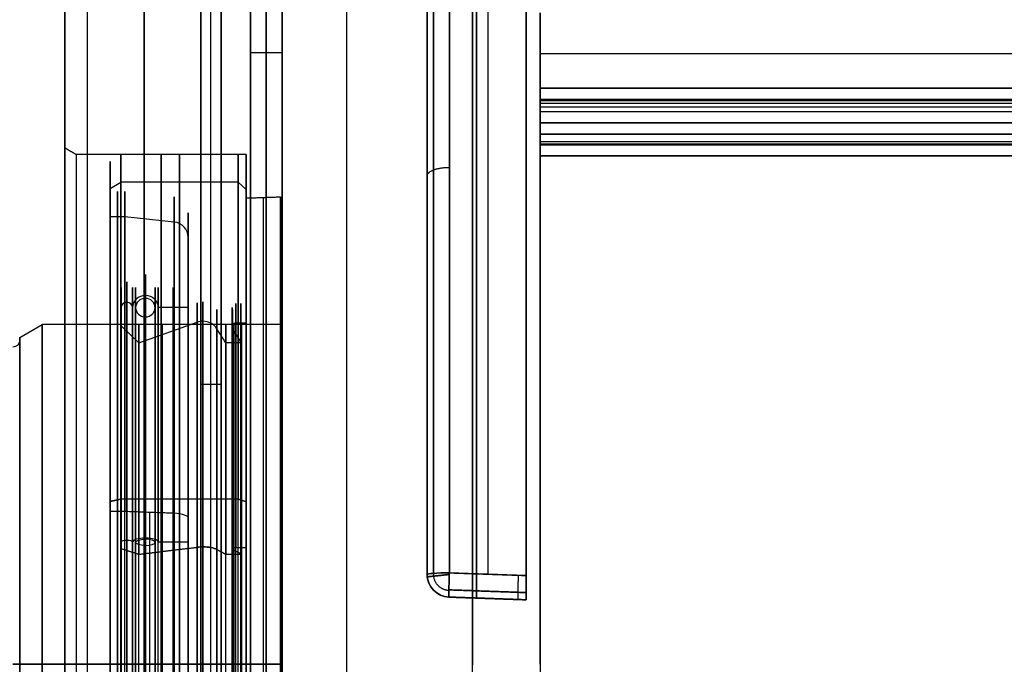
# Model space of a CAD drawing. Header units: millimetres. Extents: x 0 to 284, y -110 to 65.
# Tile 39 of 256: x 55 to 99, y 0 to 28. Entities that reach past the tile are written whole.
import ezdxf

# ---------------------------------------------------------------- set-up
doc = ezdxf.new("R2010")
doc.units = ezdxf.units.MM
doc.layers.add('Layer 01', color=18, linetype='Continuous', true_color=0x000000)

# ---------------------------------------------------------------- blocks, each defined once
blk = doc.blocks.new('Block 02')
at = {"layer": 'Layer 01'}
for p, q in [((59.003, 21.004, 7.187), (59.465, 21.288, 7.285)), ((59.003, 19.746, 6.757), (59.003, 21.004, 7.187)), ((64.656, 21.288, 7.285), (59.465, 21.288, 7.285)), ((65, 20.965, 7.174), (64.656, 21.288, 7.285)), ((65, 15.062, 5.154), (65, 20.965, 7.174)), ((59.646, 19.746, 6.757), (59.003, 19.746, 6.757)), ((61.826, 19.523, 6.681), (59.646, 19.746, 6.757)), ((62.442, 15.743, 5.387), (62.442, 18.855, 6.452)), ((59.485, 14.934, 5.11), (59.485, 15.743, 5.387)), ((62.442, 15.743, 5.387), (61.124, 15.743, 5.387)), ((60.269, 14.192, 4.856), (59.485, 14.934, 5.11)), ((60.269, 14.192, 4.856), (62.844, 15.101, 5.167)), ((64.105, 14.192, 4.856), (63.713, 14.812, 5.069)), ((64.803, 14.192, 4.856), (64.408, 14.817, 5.07)), ((65, 15.062, 5.154), (64.555, 15.062, 5.154)), ((64.803, 14.192, 4.856), (64.105, 14.192, 4.856)), ((59.003, 7.187, -21.004), (59.465, 7.285, -21.288)), ((59.003, 6.757, -19.746), (59.003, 7.187, -21.004)), ((65, 7.174, -20.965), (64.656, 7.285, -21.288)), ((65, 7.174, -20.965), (65, 5.154, -15.062)), ((62.442, 5.387, -15.743), (62.442, 6.452, -18.855)), ((59.485, 5.11, -14.934), (59.485, 5.387, -15.743)), ((59.485, -5.387, 15.743), (59.485, -5.11, 14.934)), ((65, -5.154, 15.062), (65, -7.174, 20.965)), ((62.442, -6.452, 18.855), (62.442, -5.387, 15.743)), ((59.003, -7.187, 21.004), (59.003, -6.757, 19.746)), ((60.269, -14.192, -4.856), (59.485, -14.934, -5.11)), ((60.269, -14.192, -4.856), (62.844, -15.101, -5.167)), ((64.105, -14.192, -4.856), (63.713, -14.812, -5.069)), ((64.803, -14.192, -4.856), (64.105, -14.192, -4.856)), ((64.803, -14.192, -4.856), (64.408, -14.817, -5.07)), ((59.485, -15.743, -5.387), (59.485, -14.934, -5.11)), ((65, -15.062, -5.154), (64.555, -15.062, -5.154)), ((65, -20.965, -7.174), (65, -15.062, -5.154)), ((62.442, -15.743, -5.387), (61.124, -15.743, -5.387)), ((62.442, -18.855, -6.452), (62.442, -15.743, -5.387)), ((61.826, -19.523, -6.681), (59.646, -19.746, -6.757)), ((59.646, -19.746, -6.757), (59.003, -19.746, -6.757)), ((59.003, -21.004, -7.187), (59.003, -19.746, -6.757)), ((59.003, -21.004, -7.187), (59.465, -21.288, -7.285)), ((64.656, -21.288, -7.285), (59.465, -21.288, -7.285)), ((65, -20.965, -7.174), (64.656, -21.288, -7.285))]:
    blk.add_line(p, q, dxfattribs=at)
at = {"layer": 'Layer 01', "extrusion": (-1, 0, 0)}
for centre, radius, start, end in [((0, 0, -59.465), 22.5, 71.1095, 251.1095), ((0, 0, -62.061), 22.5, 71.1095, 251.1095), ((0, 0, -64.656), 22.5, 71.1095, 251.1095), ((0, 0, -59.325), 20.87, 71.1095, 251.1095), ((0, 0, -59.646), 20.87, 71.1095, 251.1095), ((0, 0, -65), 22.159, 71.1095, 251.1095), ((0, 0, -60.554), 17.071, 71.1095, 251.1095), ((0, 0, -59.984), 16.639, 71.1095, 251.1095), ((0, 0, -60.122), 16.639, 71.1095, 251.1095), ((0, 0, -60.986), 16.639, 71.1095, 251.1095), ((0, 0, -61.124), 16.639, 71.1095, 251.1095), ((0, 0, -61.783), 16.639, 71.1095, 251.1095), ((0, 0, -60.554), 16.208, 71.1095, 251.1095), ((0, 0, -63.095), 16.006, 71.1095, 251.1095), ((0, 0, -64.555), 15.919, 71.1095, 251.1095), ((0, 0, -64.777), 15.919, 71.1095, 251.1095), ((0, 0, -65), 15.919, 71.1095, 251.1095), ((0, 0, -64.384), 15.748, 71.1095, 251.1095), ((0, 0, -60.269), 15, 71.1095, 251.1095), ((0, 0, -64.105), 15, 71.1095, 251.1095), ((0, 0, -64.454), 15, 71.1095, 251.1095), ((0, 0, -64.803), 15, 71.1095, 251.1095), ((0, 0, -62.061), 22.5, 251.1095, 71.1095), ((0, 0, -65), 22.159, 251.1095, 71.1095), ((0, 0, -59.325), 20.87, 251.1095, 71.1095), ((0, 0, -60.736), 20.752, 251.1095, 71.1095), ((0, 0, -59.984), 16.639, 251.1095, 71.1095), ((0, 0, -60.122), 16.639, 251.1095, 71.1095), ((0, 0, -60.554), 17.071, 251.1095, 71.1095), ((0, 0, -60.554), 16.208, 251.1095, 71.1095), ((0, 0, -60.986), 16.639, 251.1095, 71.1095), ((0, 0, -61.783), 16.639, 251.1095, 71.1095), ((0, 0, -63.095), 16.006, 251.1095, 71.1095), ((0, 0, -64.384), 15.748, 251.1095, 71.1095), ((0, 0, -64.454), 15, 251.1095, 71.1095), ((0, 0, -64.777), 15.919, 251.1095, 71.1095), ((0, 0, -64.803), 15, 251.1095, 71.1095), ((0, 0, -65), 15.919, 251.1095, 71.1095)]:
    blk.add_arc(centre, radius, start, end, dxfattribs=at)
at = {"layer": 'Layer 01', "extrusion": (1, 5.18134e-17, -1.51417e-16)}
blk.add_arc((0, 0, 59.003), 22.199, 288.8905, 108.8905, dxfattribs=at)
at = {"layer": 'Layer 01', "extrusion": (1, 5.5113e-17, -1.61059e-16)}
blk.add_arc((0, 0, 59.003), 20.87, 288.8905, 108.8905, dxfattribs=at)
at = {"layer": 'Layer 01', "extrusion": (1, 0, 0)}
for centre, radius, start, end in [((0, 0, 61.826), 20.634, 288.8905, 108.8905), ((0, 0, 62.844), 15.96, 288.8905, 108.8905), ((0, 0, 63.713), 15.655, 288.8905, 108.8905), ((0, 0, 64.408), 15.66, 288.8905, 108.8905), ((0, 0, 59.465), 22.5, 108.8905, 288.8905), ((0, 0, 64.656), 22.5, 108.8905, 288.8905), ((0, 0, 59.646), 20.87, 108.8905, 288.8905), ((0, 0, 61.826), 20.634, 108.8905, 288.8905), ((0, 0, 61.124), 16.639, 108.8905, 288.8905), ((0, 0, 60.269), 15, 108.8905, 288.8905), ((0, 0, 62.844), 15.96, 108.8905, 288.8905), ((0, 0, 63.713), 15.655, 108.8905, 288.8905), ((0, 0, 64.105), 15, 108.8905, 288.8905), ((0, 0, 64.408), 15.66, 108.8905, 288.8905), ((0, 0, 64.555), 15.919, 108.8905, 288.8905)]:
    blk.add_arc(centre, radius, start, end, dxfattribs=at)
at = {"layer": 'Layer 01', "extrusion": (1, 5.77188e-17, -1.68674e-16)}
blk.add_arc((0, 0, 62.442), 19.928, 288.8905, 108.8905, dxfattribs=at)
at = {"layer": 'Layer 01', "extrusion": (-1, 6.68361e-17, -1.95318e-16)}
blk.add_arc((0, 0, -60.554), 17.21, 71.1095, 251.1095, dxfattribs=at)
at = {"layer": 'Layer 01', "extrusion": (0, -0.32376, 0.946139)}
for centre, radius, start, end in [((61.729, 19.928), 0.713, 0, 82.15), ((60.554, 16.639), 0.57, 90, 180), ((60.554, 16.639), 0.432, 90, 270), ((60.554, 16.639), 0.57, 0, 90), ((60.554, 16.639), 0.432, 270, 90), ((59.734, 16.639), 0.249, 90, 180), ((59.734, 16.639), 0.249, 0, 90), ((63.095, 15.286), 0.72, 90, 110.4503), ((63.095, 15.286), 0.72, 30.8863, 90), ((64.555, 15.748), 0.171, 90, 210.8863)]:
    blk.add_arc(centre, radius, start, end, dxfattribs=at)
at = {"layer": 'Layer 01', "extrusion": (1, 6.91266e-17, -2.02012e-16)}
blk.add_arc((0, 0, 59.485), 16.639, 288.8905, 108.8905, dxfattribs=at)
at = {"layer": 'Layer 01', "extrusion": (-1, 6.81055e-17, -1.99028e-16)}
blk.add_arc((0, 0, -59.734), 16.889, 71.1095, 251.1095, dxfattribs=at)
at = {"layer": 'Layer 01', "extrusion": (-1, 6.91266e-17, -2.02012e-16)}
blk.add_arc((0, 0, -62.442), 16.639, 71.1095, 251.1095, dxfattribs=at)
at = {"layer": 'Layer 01', "extrusion": (-1, 7.28726e-17, -2.12959e-16)}
blk.add_arc((0, 0, -59.485), 15.784, 71.1095, 251.1095, dxfattribs=at)
at = {"layer": 'Layer 01', "extrusion": (1, -5.18134e-17, 1.51417e-16)}
blk.add_arc((0, 0, 59.003), 22.199, 108.8905, 288.8905, dxfattribs=at)
at = {"layer": 'Layer 01', "extrusion": (1, -5.5113e-17, 1.61059e-16)}
blk.add_arc((0, 0, 59.003), 20.87, 108.8905, 288.8905, dxfattribs=at)
at = {"layer": 'Layer 01', "extrusion": (7.53142e-15, -0.946139, -0.32376)}
blk.add_arc((61.729, -19.928), 0.713, 277.85, 360, dxfattribs=at)
at = {"layer": 'Layer 01', "extrusion": (-1, -5.77188e-17, 1.68674e-16)}
blk.add_arc((0, 0, -62.442), 19.928, 251.1095, 71.1095, dxfattribs=at)
at = {"layer": 'Layer 01', "extrusion": (6.95336e-15, 0.946139, 0.32376)}
blk.add_arc((-59.734, -16.639), 0.249, 270, 0, dxfattribs=at)
at = {"layer": 'Layer 01', "extrusion": (1, -6.91266e-17, 2.02012e-16)}
blk.add_arc((0, 0, 59.485), 16.639, 108.8905, 288.8905, dxfattribs=at)
at = {"layer": 'Layer 01', "extrusion": (9.04199e-15, 0.946139, 0.32376)}
blk.add_arc((-59.734, -16.639), 0.249, 180, 270, dxfattribs=at)
at = {"layer": 'Layer 01', "extrusion": (-1, -6.81055e-17, 1.99028e-16)}
blk.add_arc((0, 0, -59.734), 16.889, 251.1095, 71.1095, dxfattribs=at)
at = {"layer": 'Layer 01', "extrusion": (1.4602e-15, 0.946139, 0.32376)}
blk.add_arc((-60.554, -16.639), 0.57, 270, 0, dxfattribs=at)
at = {"layer": 'Layer 01', "extrusion": (-2.72102e-23, -0.946139, -0.32376)}
blk.add_arc((60.554, -16.639), 0.432, 90, 270, dxfattribs=at)
at = {"layer": 'Layer 01', "extrusion": (-7.83188e-17, 0.946139, 0.32376)}
blk.add_arc((-60.554, -16.639), 0.57, 180, 270, dxfattribs=at)
at = {"layer": 'Layer 01', "extrusion": (-1, -6.68361e-17, 1.95318e-16)}
blk.add_arc((0, 0, -60.554), 17.21, 251.1095, 71.1095, dxfattribs=at)
at = {"layer": 'Layer 01', "extrusion": (0, 0.946139, 0.32376)}
for centre, radius, start, end in [((-60.554, -16.639), 0.432, 90, 270), ((-63.095, -15.286), 0.72, 270, 290.4503), ((-63.095, -15.286), 0.72, 210.8863, 270)]:
    blk.add_arc(centre, radius, start, end, dxfattribs=at)
at = {"layer": 'Layer 01', "extrusion": (-1, -6.91266e-17, 2.02012e-16)}
blk.add_arc((0, 0, -62.442), 16.639, 251.1095, 71.1095, dxfattribs=at)
at = {"layer": 'Layer 01', "extrusion": (1, -7.28726e-17, 2.12959e-16)}
blk.add_arc((0, 0, 59.485), 15.784, 108.8905, 288.8905, dxfattribs=at)
at = {"layer": 'Layer 01', "extrusion": (3.3744e-15, -0.946139, -0.32376)}
blk.add_arc((63.095, -15.286), 0.72, 249.5497, 270, dxfattribs=at)
at = {"layer": 'Layer 01', "extrusion": (2.58922e-15, -0.946139, -0.32376)}
blk.add_arc((63.095, -15.286), 0.72, 270, 329.1137, dxfattribs=at)
at = {"layer": 'Layer 01', "extrusion": (-1.73075e-27, -0.946139, -0.32376)}
blk.add_arc((64.555, -15.748), 0.171, 149.1137, 270, dxfattribs=at)
at = {"layer": 'Layer 01', "extrusion": (-8.98375e-16, -0.946139, -0.32376)}
blk.add_arc((63.095, 15.286), 0.72, 90, 110.4503, dxfattribs=at)
at = {"layer": 'Layer 01', "extrusion": (-2.58922e-15, -0.946139, -0.32376)}
blk.add_arc((63.095, 15.286), 0.72, 30.8863, 90, dxfattribs=at)
at = {"layer": 'Layer 01', "extrusion": (-9.05926e-15, -0.946139, -0.32376)}
blk.add_arc((64.555, 15.748), 0.171, 90, 210.8863, dxfattribs=at)
at = {"layer": 'Layer 01', "extrusion": (4.78391e-15, -0.946139, -0.32376)}
blk.add_arc((59.734, 16.639), 0.249, 90, 180, dxfattribs=at)
at = {"layer": 'Layer 01', "extrusion": (0, -0.946139, -0.32376)}
for centre, radius, start, end in [((59.734, 16.639), 0.249, 360, 90), ((60.554, 16.639), 0.432, 90, 270), ((60.554, 16.639), 0.432, 270, 90)]:
    blk.add_arc(centre, radius, start, end, dxfattribs=at)
at = {"layer": 'Layer 01', "extrusion": (-1.6549e-15, -0.946139, -0.32376)}
blk.add_arc((60.554, 16.639), 0.57, 90, 180, dxfattribs=at)
at = {"layer": 'Layer 01', "extrusion": (4.84184e-30, -0.946139, -0.32376)}
blk.add_arc((60.554, 16.639), 0.57, 0, 90, dxfattribs=at)
at = {"layer": 'Layer 01', "extrusion": (-3.49512e-16, -0.946139, -0.32376)}
blk.add_arc((61.729, 19.928), 0.713, 360, 82.15, dxfattribs=at)
at = {"layer": 'Layer 01', "extrusion": (0, 0.32376, -0.946139)}
for centre, radius, start, end in [((-63.095, -15.286), 0.72, 270, 290.4503), ((-63.095, -15.286), 0.72, 210.8863, 270), ((-64.555, -15.748), 0.171, 270, 30.8863), ((-60.554, -16.639), 0.432, 270, 90), ((-60.554, -16.639), 0.432, 90, 270), ((-59.734, -16.639), 0.249, 270, 0), ((-59.734, -16.639), 0.249, 180, 270), ((-60.554, -16.639), 0.57, 270, 0), ((-60.554, -16.639), 0.57, 180, 270), ((-61.729, -19.928), 0.713, 180, 262.15)]:
    blk.add_arc(centre, radius, start, end, dxfattribs=at)
at = {"layer": 'Layer 01'}
for points in [[(59.465, 7.285, -21.288), (59.234, 7.236, -21.146), (59.003, 7.187, -21.004)], [(64.656, 7.285, -21.288), (62.061, 7.285, -21.288), (59.465, 7.285, -21.288)], [(65, 7.174, -20.965), (64.828, 7.229, -21.127), (64.656, 7.285, -21.288)], [(59.003, 6.757, -19.746), (59.325, 6.757, -19.746), (59.646, 6.757, -19.746)], [(59.646, 6.757, -19.746), (60.736, 6.719, -19.635), (61.826, 6.681, -19.523)], [(62.442, 5.387, -15.743), (61.783, 5.387, -15.743), (61.124, 5.387, -15.743)], [(59.485, 5.11, -14.934), (59.877, 4.983, -14.563), (60.269, 4.856, -14.192)], [(60.269, 4.856, -14.192), (61.556, 5.012, -14.646), (62.844, 5.167, -15.101)], [(63.713, 5.069, -14.812), (63.909, 4.962, -14.502), (64.105, 4.856, -14.192)], [(64.105, 4.856, -14.192), (64.454, 4.856, -14.192), (64.803, 4.856, -14.192)], [(64.803, 4.856, -14.192), (64.605, 4.963, -14.504), (64.408, 5.07, -14.817)], [(64.555, 5.154, -15.062), (64.777, 5.154, -15.062), (65, 5.154, -15.062)], [(60.269, -4.856, 14.192), (59.877, -4.983, 14.563), (59.485, -5.11, 14.934)], [(62.844, -5.167, 15.101), (61.556, -5.012, 14.646), (60.269, -4.856, 14.192)], [(64.105, -4.856, 14.192), (63.909, -4.962, 14.502), (63.713, -5.069, 14.812)], [(64.803, -4.856, 14.192), (64.454, -4.856, 14.192), (64.105, -4.856, 14.192)], [(64.408, -5.07, 14.817), (64.605, -4.963, 14.504), (64.803, -4.856, 14.192)], [(65, -5.154, 15.062), (64.777, -5.154, 15.062), (64.555, -5.154, 15.062)], [(61.124, -5.387, 15.743), (61.783, -5.387, 15.743), (62.442, -5.387, 15.743)], [(59.646, -6.757, 19.746), (59.325, -6.757, 19.746), (59.003, -6.757, 19.746)], [(61.826, -6.681, 19.523), (60.736, -6.719, 19.635), (59.646, -6.757, 19.746)], [(59.003, -7.187, 21.004), (59.234, -7.236, 21.146), (59.465, -7.285, 21.288)], [(59.465, -7.285, 21.288), (62.061, -7.285, 21.288), (64.656, -7.285, 21.288)], [(64.656, -7.285, 21.288), (64.828, -7.229, 21.127), (65, -7.174, 20.965)]]:
    blk.add_open_spline(points, degree=2, dxfattribs=at)
blk = doc.blocks.new('Block 01')
at = {"layer": 'Layer 01'}
for p, q in [((63.45, -29.817, 64.348), (63.45, 55, 64.348)), ((69.45, -30.442, 64.903), (69.45, 55, 64.903)), ((57, 54), (57, 22.789)), ((65.2, 36), (65.2, 27)), ((66.591, 27), (66.591, 36)), ((77.376, 2.847, 45.307), (77.376, 35.217, 45.307)), ((77.376, 2.847, -45.307), (77.376, 35.217, -45.307)), ((73, 3.966, 45.135), (73, 33.696, 45.135)), ((73, 3.966, -45.135), (73, 33.696, -45.135)), ((69.45, -55, -64.903), (69.45, 30.442, -64.903)), ((63.45, -55, -64.348), (63.45, 29.817, -64.348)), ((78, 28.094, -64.21), (78, 26.164, -64.21)), ((78, 28.023, 64.214), (78, 26.087, 64.214)), ((78, 26.946, -64.168), (78, 26.946, -64.273)), ((78, 26.946, 64.273), (78, 26.946, 64.168)), ((230.5, 25.424, 64.353), (78, 25.424, 64.353)), ((78, 24.925, 63.888), (78, 22.928, 63.888)), ((78, 24.925, -63.888), (78, 22.928, -63.888)), ((78, 23.943, 64.322), (78, 23.943, 63.425)), ((78, 23.943, -63.425), (78, 23.943, -64.322)), ((78, 23.901, 63.427), (230.5, 23.901, 63.427)), ((230.5, 22.924, -63.996), (78, 22.924, -63.996)), ((230.5, 22.924, 63.996), (78, 22.924, 63.996)), ((65, 22.5), (65, 20.567)), ((66.591, 15), (66.591, 20.628)), ((73, 20.445, 52.484), (73, 20.445, 39.428)), ((73, 20.445, -39.428), (73, 20.445, -52.484)), ((77.376, 20.454, 39.424), (77.376, 20.454, 53.615)), ((77.376, 20.454, -53.615), (77.376, 20.454, -39.424)), ((55, 14.423), (56, 15)), ((66.591, 15), (56, 15)), ((55, 14.3), (55, 14.423)), ((63, 12.359, 63.891), (63.9, 12.359, 64.806)), ((78, 10.222, -64.896), (78, -10.222, -64.896)), ((78, 7.682, 64.941), (78, -7.682, 64.941)), ((73.965, 2.966, 50.284), (77.376, 2.847, 50.284)), ((73.965, 2.966, -50.284), (77.376, 2.847, -50.284)), ((75.67, 2.907, 56.219), (75.67, 2.907, 44.319)), ((75.67, 2.907, -44.319), (75.67, 2.907, -56.219)), ((55, 0, 14.423), (55, 0, 14.3)), ((55, 0, -14.3), (55, 0, -14.423)), ((78, 0, -64.895), (78, 0, -65))]:
    blk.add_line(p, q, dxfattribs=at)
at = {"layer": 'Layer 01', "extrusion": (1, -6.98329e-47, -1.10556e-31)}
blk.add_arc((0, 0, 58), 55, 180, 360, dxfattribs=at)
at = {"layer": 'Layer 01', "extrusion": (-1, 6.30633e-47, 1.10556e-31)}
blk.add_arc((0, 0, -58), 55, 0, 180, dxfattribs=at)
at = {"layer": 'Layer 01', "extrusion": (-1, 0, 0)}
for centre, radius, start, end in [((0, 0, -60.5), 55, 180, 0), ((0, 0, -60.5), 55, 0, 180), ((0, 0, -66.591), 36, 0, 180), ((0, 0, -66.591), 36, 180, 0), ((0, 0, -75.188), 44.414, 93.7743, 131.2257), ((0, 0, -75.188), 44.414, 228.7743, 266.2257), ((0, -435, -78), 499.895, 92.88246, 93.29742), ((0, 0, -66.591), 27, 180, 0), ((-25.424, 63.853, -78), 0.5, 55.1277, 92.9173), ((-25.424, -63.853, -78), 0.5, 270, 304.8695), ((-25.424, -63.853, -78), 0.5, 304.8695, 357.6703), ((-25.424, 63.853, -78), 0.5, 2.3745, 55.1277), ((0, 435, -78), 499, 267.19718, 267.31202), ((-22.424, -63.996, -78), 0.5, 179.9047, 229.64), ((-22.424, 63.996, -78), 0.5, 130.3641, 180.0989), ((0, -435, -78), 499.895, 90, 92.60811), ((0, 435, -78), 499.895, 267.3919, 272.60809), ((-22.424, -63.996, -78), 0.5, 229.64, 267.427), ((-22.424, 63.996, -78), 0.5, 92.573, 130.3641), ((0, 0, -61.25), 22.5, 0, 180), ((0, 0, -61.25), 22.5, 180, 0), ((0, 0, -56), 15, 90, 270), ((0, 0, -61.295), 15, 90, 270), ((0, 0, -66.591), 15, 90, 270), ((0, 0, -55), 14.3, 90, 270), ((0, 0, -61.295), 15, 270, 90)]:
    blk.add_arc(centre, radius, start, end, dxfattribs=at)
at = {"layer": 'Layer 01', "extrusion": (-1, -6.45948e-17, 1.46413e-31)}
blk.add_arc((0, 0, -63), 55, 180, 0, dxfattribs=at)
at = {"layer": 'Layer 01', "extrusion": (-1, 6.45948e-17, 8.26092e-32)}
blk.add_arc((0, 0, -63), 55, 0, 180, dxfattribs=at)
at = {"layer": 'Layer 01', "extrusion": (1, -6.3743e-47, -1.10556e-31)}
blk.add_arc((0, 0, 57), 54, 180, 360, dxfattribs=at)
at = {"layer": 'Layer 01', "extrusion": (1, -7.32315e-47, -1.10556e-31)}
blk.add_arc((0, 0, 57), 54, 360, 180, dxfattribs=at)
at = {"layer": 'Layer 01', "extrusion": (-1, 2.23448e-16, -3.56965e-12)}
blk.add_arc((0, -435, -75), 500, 90, 94.44278, dxfattribs=at)
at = {"layer": 'Layer 01', "extrusion": (-1, 1.5812e-14, 1.50334e-12)}
blk.add_arc((0, 435, -75), 500, 265.55724, 269.99687, dxfattribs=at)
at = {"layer": 'Layer 01', "extrusion": (-1, -1.46717e-13, -4.40118e-13)}
blk.add_arc((0, 0, -73.983), 57.325, 94.03736, 130.96264, dxfattribs=at)
at = {"layer": 'Layer 01', "extrusion": (-1, -2.0146e-13, 4.32162e-13)}
blk.add_arc((0, 0, -73.983), 57.325, 229.03736, 265.96264, dxfattribs=at)
at = {"layer": 'Layer 01', "extrusion": (1, 2.44929e-16, -2.46519e-31)}
blk.add_arc((0, 0, 75.679), 57.355, 48.97486, 86.02514, dxfattribs=at)
at = {"layer": 'Layer 01', "extrusion": (-1, 1.25255e-07, 3.02392e-07)}
blk.add_arc((0, 0, -77.376), 57.384, 93.91247, 131.08753, dxfattribs=at)
at = {"layer": 'Layer 01', "extrusion": (-1, 1.25255e-07, -3.02392e-07)}
blk.add_arc((0, 0, -77.376), 57.384, 228.91247, 266.08753, dxfattribs=at)
at = {"layer": 'Layer 01', "extrusion": (1, -6.58839e-47, -1.10556e-31)}
for radius in [36, 27]:
    blk.add_arc((0, 0, 65.2), radius, 0, 180, dxfattribs=at)
at = {"layer": 'Layer 01', "extrusion": (1, -7.0397e-47, -1.10556e-31)}
for radius in [36, 27]:
    blk.add_arc((0, 0, 65.2), radius, 180, 360, dxfattribs=at)
at = {"layer": 'Layer 01', "extrusion": (1, 0, 0)}
for centre, radius, start, end in [((0, 0, 65.895), 36, 360, 180), ((0, 0, 65.895), 36, 180, 360), ((0, 0, 77.376), 44.414, 48.6755, 86.3245), ((0, 0, 77.376), 44.414, 273.6755, 311.3245), ((0.002, -435, 78), 500, 86.73799, 87.08271), ((0, 435, 78), 500, 272.91756, 273.26229), ((0, 0, 65.895), 27, 180, 360), ((0, 0, 65.895), 27, 360, 180), ((0, 0, 66.591), 27, 0, 180), ((25.424, -63.853, 78), 0.5, 270, 272.9176), ((0, 435, 78), 500, 270, 272.57298), ((0, -435, 78), 500, 87.42702, 92.57316), ((0, 0, 55), 14.423, 270, 90), ((0, 0, 55), 14.3, 270, 90), ((0, 0, 55), 14.3, 90, 270), ((0, 0, 56), 15, 90, 270), ((0, 0, 55), 14.423, 90, 270)]:
    blk.add_arc(centre, radius, start, end, dxfattribs=at)
at = {"layer": 'Layer 01', "extrusion": (-1, -5.45102e-14, 1.08261e-12)}
blk.add_arc((0, 435, -78), 499.895, 266.7026, 267.11755, dxfattribs=at)
at = {"layer": 'Layer 01', "extrusion": (1, 1.03101e-31, 2.48908e-31)}
blk.add_arc((0, 0, 73), 44.414, 50.1227, 84.8773, dxfattribs=at)
at = {"layer": 'Layer 01', "extrusion": (1, 2.17179e-31, -5.24316e-31)}
blk.add_arc((0, 0, 73), 44.414, 275.1227, 309.8773, dxfattribs=at)
at = {"layer": 'Layer 01', "extrusion": (-1, -3.84059e-30, -8.00941e-29)}
blk.add_arc((0, -435, -78), 499.895, 92.60811, 92.88246, dxfattribs=at)
at = {"layer": 'Layer 01', "extrusion": (-1, -4.05149e-30, 8.44927e-29)}
blk.add_arc((0, 435, -78), 499.895, 267.11755, 267.3919, dxfattribs=at)
at = {"layer": 'Layer 01', "extrusion": (1, -2.00874e-93, -1.10556e-31)}
for start, end in [(0, 180), (180, 0)]:
    blk.add_arc((0, 0, 57), 22.789, start, end, dxfattribs=at)
at = {"layer": 'Layer 01', "extrusion": (1, 4.51966e-94, -1.10556e-31)}
blk.add_arc((0, 0, 57.5), 22.5, 0, 180, dxfattribs=at)
at = {"layer": 'Layer 01', "extrusion": (-1, -4.51966e-94, 1.10556e-31)}
blk.add_arc((0, 0, -57.5), 22.5, 180, 0, dxfattribs=at)
at = {"layer": 'Layer 01', "extrusion": (-1, -6.31594e-16, 5.81853e-31)}
for start, end in [(0, 180), (180, 0)]:
    blk.add_arc((0, 0, -65), 22.5, start, end, dxfattribs=at)
at = {"layer": 'Layer 01', "extrusion": (1, 6.90939e-16, -5.81853e-31)}
for start, end in [(0, 180), (180, 0)]:
    blk.add_arc((0, 0, 65), 20.567, start, end, dxfattribs=at)
at = {"layer": 'Layer 01', "extrusion": (1, 2.44929e-16, 0)}
blk.add_arc((0, 0, 65.759), 20.594, 360, 180, dxfattribs=at)
at = {"layer": 'Layer 01'}
for centre, radius, start, end in [((66.5, 21.12), 0.5, 272, 280.4492), ((74, 3.966, 56.186), 1, 180, 268)]:
    blk.add_arc(centre, radius, start, end, dxfattribs=at)
at = {"layer": 'Layer 01', "extrusion": (-1, 3.41136e-14, 2.46519e-31)}
blk.add_arc((0, 0, -66.517), 20.62, 0, 180, dxfattribs=at)
at = {"layer": 'Layer 01', "extrusion": (-1, -3.44582e-14, 2.46519e-31)}
blk.add_arc((0, 0, -66.517), 20.62, 180, 0, dxfattribs=at)
at = {"layer": 'Layer 01', "extrusion": (1, 1.03334e-15, -5.81853e-31)}
blk.add_arc((0, 0, 66.591), 20.628, 0, 180, dxfattribs=at)
at = {"layer": 'Layer 01', "extrusion": (1, 6.88896e-16, -5.81853e-31)}
blk.add_arc((0, 0, 66.591), 20.628, 180, 0, dxfattribs=at)
at = {"layer": 'Layer 01', "extrusion": (0, 0, -1)}
blk.add_arc((-54.7, 14.3), 0.3, 180, 270, dxfattribs=at)
at = {"layer": 'Layer 01', "extrusion": (1.07585e-13, -0.997518, 0.070407)}
blk.add_arc((74, 56.325), 1, 91, 180, dxfattribs=at)
at = {"layer": 'Layer 01', "extrusion": (-4.15748e-14, -0.997518, -0.070407)}
blk.add_arc((74, -56.325), 1, 180, 269, dxfattribs=at)
at = {"layer": 'Layer 01', "extrusion": (0, -3.9968e-15, -1)}
blk.add_arc((-74, 3.966, -50.211), 1, 272, 0, dxfattribs=at)
at = {"layer": 'Layer 01', "extrusion": (8.07038e-17, -6.39099e-14, -1)}
blk.add_arc((-74, 3.966, 56.186), 1, 272, 0, dxfattribs=at)
at = {"layer": 'Layer 01', "extrusion": (0, -1.11022e-14, -1)}
blk.add_arc((-74, 3.966, 50.211), 1, 272, 0, dxfattribs=at)
at = {"layer": 'Layer 01', "extrusion": (-1.22465e-16, -1, 1.22465e-16)}
blk.add_arc((54.7, 14.3), 0.3, 270, 0, dxfattribs=at)
at = {"layer": 'Layer 01', "extrusion": (0, -1, 0)}
blk.add_arc((54.7, -14.3), 0.3, 0, 90, dxfattribs=at)
at = {"layer": 'Layer 01', "extrusion": (-1, -1.03909e-12, 2.18433e-07)}
blk.add_arc((0, 435, -75), 500, 269.99687, 270.00313, dxfattribs=at)
at = {"layer": 'Layer 01'}
for points, degree in [([(63, 55, 63.891), (63, 12.824, 63.891), (63, -29.351, 63.891)], 2), ([(63.9, -30.249, 64.806), (63.9, 12.376, 64.806), (63.9, 55, 64.806)], 2), ([(75, -55, 65), (75, 0, 65), (75, 55, 65)], 2), ([(75, 55, -65), (75, 27.514, -65), (75, 0.027, -65)], 2), ([(63.9, 30.249, -64.806), (63.9, -12.376, -64.806), (63.9, -55, -64.806)], 2), ([(63, -55, -63.891), (63, -12.824, -63.891), (63, 29.351, -63.891)], 2), ([(65.2, 27), (65.895, 27), (66.591, 27)], 2), ([(230.5, 26.952, 64.273), (154.25, 26.952, 64.273), (78, 26.952, 64.273)], 2), ([(230.5, 26.952, -64.273), (154.25, 26.952, -64.273), (78, 26.952, -64.273)], 2), ([(78, 25.45, -64.352), (154.25, 25.45, -64.352), (230.5, 25.45, -64.352)], 2), ([(78, 25.45, 64.352), (154.25, 25.45, 64.352), (230.5, 25.45, 64.352)], 2), ([(230.5, 25.424, -64.353), (154.25, 25.424, -64.353), (78, 25.424, -64.353)], 2), ([(230.5, 24.924, -63.873), (154.25, 24.924, -63.873), (78, 24.924, -63.873)], 2), ([(78, 24.924, 63.873), (154.25, 24.924, 63.873), (230.5, 24.924, 63.873)], 2), ([(230.5, 24.877, -63.69), (154.25, 24.877, -63.69), (78, 24.877, -63.69)], 2), ([(230.5, 24.877, 63.69), (154.25, 24.877, 63.69), (78, 24.877, 63.69)], 2), ([(230.5, 24.761, -63.532), (154.25, 24.761, -63.532), (78, 24.761, -63.532)], 2), ([(230.5, 24.761, 63.532), (154.25, 24.761, 63.532), (78, 24.761, 63.532)], 2), ([(230.5, 24.594, -63.432), (154.25, 24.594, -63.432), (78, 24.594, -63.432)], 2), ([(230.5, 24.594, 63.432), (154.25, 24.594, 63.432), (78, 24.594, 63.432)], 2), ([(78, 24.401, -63.403), (154.25, 24.401, -63.403), (230.5, 24.401, -63.403)], 2), ([(78, 24.401, 63.403), (154.25, 24.401, 63.403), (230.5, 24.401, 63.403)], 2), ([(78, 23.402, 63.451), (78, 23.901, 63.427), (78, 24.401, 63.403)], 2), ([(230.5, 23.901, -63.427), (154.25, 23.901, -63.427), (78, 23.901, -63.427)], 2), ([(230.5, 23.402, -63.451), (154.25, 23.402, -63.451), (78, 23.402, -63.451)], 2), ([(78, 23.402, 63.451), (154.25, 23.402, 63.451), (230.5, 23.402, 63.451)], 2), ([(230.5, 23.064, -63.606), (154.25, 23.064, -63.606), (78, 23.064, -63.606)], 2), ([(230.5, 23.064, 63.606), (154.25, 23.064, 63.606), (78, 23.064, 63.606)], 2), ([(57.5, 22.5), (57.25, 22.644), (57, 22.789)], 2), ([(230.5, 22.96, -63.763), (154.25, 22.96, -63.763), (78, 22.96, -63.763)], 2), ([(78, 22.924, -63.996), (154.25, 22.924, -63.996), (230.5, 22.924, -63.996)], 2), ([(230.5, 22.924, 63.996), (154.25, 22.924, 63.996), (78, 22.924, 63.996)], 2), ([(78, 22.923, -63.962), (154.25, 22.923, -63.962), (230.5, 22.923, -63.962)], 2), ([(78, 22.923, 63.962), (154.25, 22.923, 63.962), (230.5, 22.923, 63.962)], 2), ([(230.5, 22.923, -63.979), (154.25, 22.923, -63.979), (78, 22.923, -63.979)], 2), ([(230.5, 22.923, 63.979), (154.25, 22.923, 63.979), (78, 22.923, 63.979)], 2), ([(65, 22.5), (61.25, 22.5), (57.5, 22.5)], 2), ([(78, 22.446, -64.496), (154.25, 22.446, -64.496), (230.5, 22.446, -64.496)], 2), ([(230.5, 22.446, 64.496), (154.25, 22.446, 64.496), (78, 22.446, 64.496)], 2), ([(66.517, 20.62), (65.759, 20.594), (65, 20.567)], 2), ([(73, 3.966, 56.186), (73, 3.966, 50.211), (73, 3.966, 44.237)], 2), ([(73, 3.966, -44.237), (73, 3.966, -50.211), (73, 3.966, -56.186)], 2), ([(73.983, 4.036, 57.183), (75.113, 3.996, 57.206), (76.244, 3.956, 57.228), (77.376, 3.915, 57.251)], 3), ([(77.376, 3.915, -57.251), (76.244, 3.956, -57.228), (75.113, 3.996, -57.206), (73.983, 4.036, -57.183)], 3), ([(77.376, 2.847, 56.253), (75.67, 2.907, 56.219), (73.965, 2.966, 56.186)], 2), ([(73.965, 2.966, 44.315), (73.965, 2.966, 50.25), (73.965, 2.966, 56.186)], 2), ([(73.965, 2.966, -56.186), (75.67, 2.907, -56.219), (77.376, 2.847, -56.253)], 2), ([(73.965, 2.966, -56.186), (73.965, 2.966, -50.25), (73.965, 2.966, -44.315)], 2), ([(77.376, 2.847, 44.323), (77.376, 2.847, 50.288), (77.376, 2.847, 56.253)], 2), ([(77.376, 2.847, -56.253), (77.376, 2.847, -50.288), (77.376, 2.847, -44.323)], 2), ([(55, 0, 14.423), (55.5, 0, 14.711), (56, 0, 15)], 2), ([(56, 0, -15), (55.5, 0, -14.711), (55, 0, -14.423)], 2), ([(66.591, 0, -15), (61.295, 0, -15), (56, 0, -15)], 2), ([(56, 0, 15), (61.295, 0, 15), (66.591, 0, 15)], 2)]:
    blk.add_open_spline(points, degree=degree, dxfattribs=at)
at = {"layer": 'Layer 01', "extrusion": (1, -1.37738e-15, -3.3253e-15)}
blk.add_rational_spline([(73.287, 4.015, 56.885), (73.287, 16.452, 56.007), (73.287, 27.97, 51.236), (73.287, 37.384, 43.063)], [0.856625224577, 0.82723175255, 0.82723175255, 0.856625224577], degree=3, dxfattribs=at)
at = {"layer": 'Layer 01', "extrusion": (-1, -2.44341e-15, 2.81452e-15)}
blk.add_rational_spline([(73.287, 37.384, -43.063), (73.287, 27.97, -51.236), (73.287, 16.452, -56.007), (73.287, 4.015, -56.885)], [0.856625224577, 0.82723175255, 0.82723175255, 0.856625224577], degree=3, dxfattribs=at)
at = {"layer": 'Layer 01', "extrusion": (1, 2.29096e-15, 3.44904e-15)}
blk.add_open_spline([(73, 36.925, 42.533), (73, 35.788, 43.521), (73, 34.029, 44.929), (73, 31.882, 46.444), (73, 30.786, 47.17), (73, 30.232, 47.525), (73, 29.993, 47.676), (73, 29.834, 47.775), (73, 29.755, 47.825), (73, 27.08, 49.483), (73, 24.374, 50.87), (73, 20.145, 52.622), (73, 18.002, 53.409), (73, 15.453, 54.174), (73, 14.165, 54.517), (73, 13.519, 54.68), (73, 13.241, 54.747), (73, 13.056, 54.791), (73, 12.962, 54.814), (73, 9.938, 55.523), (73, 6.97, 55.973), (73, 3.966, 56.186)], degree=3, knots=[0, 0, 0, 0, 4.540564, 6.810846, 7.945987, 8.513557, 8.797343, 8.797343, 9.081128, 9.081128, 18.162256, 18.162256, 22.70282, 24.973102, 26.108243, 26.675813, 26.959598, 26.959598, 27.243384, 27.243384, 36.324511, 36.324511, 36.324511, 36.324511], dxfattribs=at)
at = {"layer": 'Layer 01', "extrusion": (-1, -4.0944e-16, 2.0294e-15)}
blk.add_open_spline([(73, 3.966, -56.186), (73, 5.468, -56.079), (73, 7.708, -55.831), (73, 10.297, -55.385), (73, 11.585, -55.123), (73, 12.228, -54.983), (73, 12.503, -54.92), (73, 12.687, -54.878), (73, 12.777, -54.857), (73, 15.841, -54.138), (73, 18.735, -53.206), (73, 22.964, -51.454), (73, 25.037, -50.496), (73, 27.38, -49.233), (73, 28.533, -48.566), (73, 29.105, -48.223), (73, 29.349, -48.075), (73, 29.512, -47.975), (73, 29.594, -47.924), (73, 32.234, -46.288), (73, 34.651, -44.508), (73, 36.925, -42.533)], degree=3, knots=[0, 0, 0, 0, 4.540564, 6.810846, 7.945987, 8.513557, 8.797343, 8.797343, 9.081128, 9.081128, 18.162256, 18.162256, 22.70282, 24.973102, 26.108243, 26.675813, 26.959598, 26.959598, 27.243384, 27.243384, 36.324511, 36.324511, 36.324511, 36.324511], dxfattribs=at)
at = {"layer": 'Layer 01', "extrusion": (-1, -1.12985e-13, 6.54571e-14)}
blk.add_open_spline([(78, 24.401, 63.403), (78, 24.503, 63.398), (78, 24.594, 63.432), (78, 24.689, 63.467), (78, 24.761, 63.532), (78, 24.836, 63.6), (78, 24.877, 63.69), (78, 24.921, 63.783), (78, 24.924, 63.873)], degree=2, knots=[0, 0, 0, 0.1995101, 0.1995101, 0.3984734, 0.3984734, 0.5978738, 0.5978738, 0.7911107, 0.7911107, 0.7911107], dxfattribs=at)
at = {"layer": 'Layer 01', "extrusion": (1, 0, 0)}
for points, knots in [([(78, 24.924, -63.873), (78, 24.921, -63.781), (78, 24.877, -63.69), (78, 24.833, -63.597), (78, 24.761, -63.532), (78, 24.685, -63.465), (78, 24.594, -63.432), (78, 24.501, -63.398), (78, 24.401, -63.403)], [0, 0, 0, 0.1930557, 0.1930557, 0.3924533, 0.3924533, 0.5914128, 0.5914128, 0.7907428, 0.7907428, 0.7907428]), ([(78, 23.402, -63.451), (78, 23.202, -63.46), (78, 23.064, -63.606), (78, 22.994, -63.68), (78, 22.96, -63.763), (78, 22.923, -63.852), (78, 22.923, -63.962)], [-0.798046, -0.798046, -0.798046, -0.3978116, -0.3978116, -0.2064231, -0.2064231, 0, 0, 0])]:
    blk.add_open_spline(points, degree=2, knots=knots, dxfattribs=at)
at = {"layer": 'Layer 01', "extrusion": (1, 1.71507e-13, 2.71627e-13)}
blk.add_open_spline([(78, 22.923, 63.962), (78, 22.923, 63.753), (78, 23.064, 63.606), (78, 23.204, 63.46), (78, 23.402, 63.451)], degree=2, knots=[-0.8122461, -0.8122461, -0.8122461, -0.3996008, -0.3996008, 0, 0, 0], dxfattribs=at)
at = {"layer": 'Layer 01', "extrusion": (1, 0, 0)}
for points in [[(78, 22.924, 63.996), (78, 22.923, 63.984), (78, 22.923, 63.973), (78, 22.923, 63.962)], [(78, 22.923, -63.962), (78, 22.923, -63.973), (78, 22.923, -63.984), (78, 22.924, -63.996)]]:
    blk.add_open_spline(points, degree=3, dxfattribs=at)
at = {"layer": 'Layer 01', "extrusion": (1.50604e-14, -0.92388, 0.382683)}
blk.add_rational_spline([(73, 21.555, 52.038), (73, 21.776, 52.572), (73.405, 21.934, 52.952), (73.983, 21.937, 52.962)], [0.974265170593, 0.788018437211, 0.788018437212, 0.974265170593], degree=3, dxfattribs=at)
at = {"layer": 'Layer 01', "extrusion": (-4.37631e-15, -0.92388, -0.382683)}
blk.add_rational_spline([(73, 21.555, -52.038), (73, 21.776, -52.572), (73.405, 21.934, -52.952), (73.983, 21.937, -52.962)], [0.974265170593, 0.788018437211, 0.788018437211, 0.974265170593], degree=3, dxfattribs=at)
at = {"layer": 'Layer 01', "extrusion": (1, 1.03361e-15, 3.44537e-16)}
blk.add_rational_spline([(66.554, 20.623), (66.554, 20.623, 41.246), (66.554, -20.623, 41.246), (66.554, -20.623)], [0.998641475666, 0.332880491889, 0.332880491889, 0.998641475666], degree=3, dxfattribs=at)
at = {"layer": 'Layer 01', "extrusion": (-1, -1.03361e-15, 3.44537e-16)}
blk.add_rational_spline([(66.554, -20.623), (66.554, -20.623, -41.246), (66.554, 20.623, -41.246), (66.554, 20.623)], [0.998641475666, 0.332880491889, 0.332880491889, 0.998641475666], degree=3, dxfattribs=at)
at = {"layer": 'Layer 01'}
for points, knots in [([(73, 3.966, 44.237), (73, 3.837, 44.248), (73.025, 3.711, 44.259), (73.12, 3.473, 44.278), (73.191, 3.364, 44.287), (73.457, 3.088, 44.307), (73.707, 2.975, 44.314), (73.965, 2.966, 44.315)], [0, 0, 0, 0, 0.390481, 0.390481, 0.780962, 0.780962, 1.561923, 1.561923, 1.561923, 1.561923]), ([(73.965, 2.966, -44.315), (73.836, 2.971, -44.315), (73.71, 3, -44.313), (73.476, 3.105, -44.305), (73.369, 3.18, -44.3), (73.103, 3.455, -44.28), (73, 3.708, -44.26), (73, 3.966, -44.237)], [0, 0, 0, 0, 0.39044, 0.39044, 0.780881, 0.780881, 1.561762, 1.561762, 1.561762, 1.561762]), ([(77.376, 2.847, 56.253), (77.376, 2.847, 56.391), (77.376, 2.876, 56.528), (77.376, 2.984, 56.777), (77.376, 3.065, 56.891), (77.376, 3.264, 57.077), (77.376, 3.384, 57.15), (77.376, 3.641, 57.241), (77.376, 3.778, 57.26), (77.376, 3.915, 57.251)], [0, 0, 0, 0, 0.412579, 0.412579, 0.825157, 0.825157, 1.237736, 1.237736, 1.650314, 1.650314, 1.650314, 1.650314]), ([(77.376, 3.915, -57.251), (77.376, 3.778, -57.26), (77.376, 3.64, -57.241), (77.376, 3.383, -57.149), (77.376, 3.264, -57.077), (77.376, 3.065, -56.891), (77.376, 2.984, -56.777), (77.376, 2.876, -56.527), (77.376, 2.847, -56.391), (77.376, 2.847, -56.253)], [0, 0, 0, 0, 0.412578, 0.412578, 0.825156, 0.825156, 1.237734, 1.237734, 1.650312, 1.650312, 1.650312, 1.650312])]:
    blk.add_open_spline(points, degree=3, knots=knots, dxfattribs=at)
at = {"layer": 'Layer 01', "extrusion": (0.103868, -0.994591, -3.92743e-16)}
blk.add_rational_spline([(73.005, 3.862, 56.186), (73.005, 3.862, 56.761), (73.406, 3.904, 57.174), (73.98, 3.964, 57.185)], [0.56073955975, 0.453318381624, 0.452509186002, 0.558311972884], degree=3, dxfattribs=at)
at = {"layer": 'Layer 01', "extrusion": (0.103868, -0.994591, -2.4792e-15)}
blk.add_rational_spline([(73.98, 3.964, -57.185), (73.406, 3.904, -57.174), (73.005, 3.862, -56.761), (73.005, 3.862, -56.186)], [0.55831683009, 0.452511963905, 0.453319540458, 0.56073955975], degree=3, dxfattribs=at)
at = {"layer": 'Layer 01'}
for points, weights in [([(73.961, 3.256, 56.889), (73.589, 3.277, 56.889), (73.259, 3.549, 56.889), (73.291, 4.015, 56.889)], [0.828216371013, 0.57200030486, 0.456998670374, 0.483211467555]), ([(73.961, 3.256, -56.889), (73.589, 3.277, -56.889), (73.259, 3.549, -56.889), (73.291, 4.015, -56.889)], [0.828220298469, 0.572003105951, 0.457000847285, 0.483213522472]), ([(77.376, 3.165, 56.984), (76.237, 3.205, 56.962), (75.099, 3.245, 56.939), (73.962, 3.285, 56.917)], [0.841402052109, 0.841268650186, 0.841135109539, 0.841001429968]), ([(73.962, 3.285, -56.917), (75.099, 3.245, -56.939), (76.237, 3.205, -56.962), (77.376, 3.165, -56.984)], [0.841001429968, 0.841135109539, 0.841268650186, 0.841402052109])]:
    blk.add_rational_spline(points, weights, degree=3, dxfattribs=at)
at = {"layer": 'Layer 01', "extrusion": (0.999192, -0.034893, 0.019947)}
blk.add_open_spline([(73.965, 2.966, 56.186), (73.963, 2.966, 56.307), (73.961, 2.989, 56.44), (73.959, 3.095, 56.695), (73.96, 3.179, 56.818), (73.963, 3.391, 57.016), (73.966, 3.519, 57.09), (73.974, 3.781, 57.178), (73.978, 3.915, 57.191), (73.983, 4.036, 57.183)], degree=3, knots=[-1.652056, -1.652056, -1.652056, -1.652056, -1.239042, -1.239042, -0.826028, -0.826028, -0.413014, -0.413014, 0, 0, 0, 0], dxfattribs=at)
at = {"layer": 'Layer 01', "extrusion": (-0.999192, 0.034893, 0.019947)}
blk.add_open_spline([(73.983, 4.036, -57.183), (73.978, 3.915, -57.191), (73.974, 3.781, -57.178), (73.966, 3.519, -57.09), (73.963, 3.391, -57.016), (73.96, 3.179, -56.818), (73.959, 3.095, -56.695), (73.961, 2.989, -56.44), (73.963, 2.966, -56.307), (73.965, 2.966, -56.186)], degree=3, knots=[-1.652056, -1.652056, -1.652056, -1.652056, -1.239042, -1.239042, -0.826028, -0.826028, -0.413014, -0.413014, 0, 0, 0, 0], dxfattribs=at)
at = {"layer": 'Layer 01', "extrusion": (-0.999193, 0.034893, -0.019876)}
blk.add_rational_spline([(77.022, 2.86, 56.246), (77.001, 2.86, 57.317), (77.039, 3.927, 57.244)], [1.00004658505, 0.682688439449, 1.00001737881], degree=2, dxfattribs=at)
at = {"layer": 'Layer 01', "extrusion": (-0.999193, 0.034893, 0.019876)}
blk.add_rational_spline([(77.022, 2.86, -56.246), (77.001, 2.86, -57.317), (77.039, 3.927, -57.244)], [1.00004658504, 0.682688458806, 1.00001738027], degree=2, dxfattribs=at)
at = {"layer": 'Layer 01', "extrusion": (-0.034899, -0.999391, -6.22479e-11)}
blk.add_rational_spline([(73.965, 2.966, 44.315), (75.102, 2.927, 44.318), (76.239, 2.887, 44.32), (77.376, 2.847, 44.323)], [1, 0.99999939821, 0.99999939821, 1], degree=3, dxfattribs=at)
at = {"layer": 'Layer 01', "extrusion": (0.034899, 0.999391, -5.55677e-11)}
blk.add_rational_spline([(77.376, 2.847, -44.323), (76.239, 2.887, -44.32), (75.102, 2.927, -44.318), (73.965, 2.966, -44.315)], [1, 0.99999939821, 0.99999939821, 1], degree=3, dxfattribs=at)

msp = doc.modelspace()

# ---------------------------------------------------------------- block references
at = {"layer": 'Layer 01'}
for name in ['Block 01', 'Block 02']:
    msp.add_blockref(name, (0, 0), dxfattribs=at)

doc.saveas('drawing.dxf')
